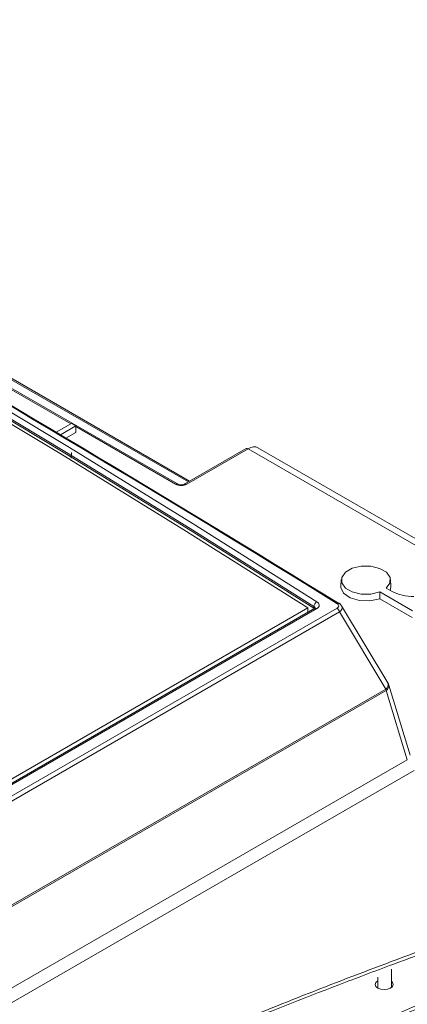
# Model space of a CAD drawing. Header units: millimetres. Extents: x 0 to 1260, y 0 to 891.
# Tile 87 of 93: x 1094 to 1113, y 781 to 830. Entities that reach past the tile are written whole.
import ezdxf

# ---------------------------------------------------------------- set-up
doc = ezdxf.new("R2010")
doc.units = ezdxf.units.MM
doc.header["$LTSCALE"] = 3

msp = doc.modelspace()

# ---------------------------------------------------------------- linework, layer by layer
at = {"color": 8, "linetype": 'Continuous', "lineweight": 15}
for p, q in [((1102.435, 807.062), (1072.699, 824.228)), ((1096.548, 809.972), (1093.451, 811.759)), ((1101.787, 806.947), (1096.796, 809.829))]:
    msp.add_line(p, q, dxfattribs=at)
at = {"color": 7, "linetype": 'Continuous', "lineweight": 15}
for p, q in [((1102.493, 807.096), (1072.799, 824.238)), ((1101.887, 806.957), (1093.551, 811.769)), ((1096.583, 809.992), (1095.817, 809.55)), ((1096.026, 809.425), (1096.796, 809.869)), ((1096.796, 809.869), (1096.583, 809.992)), ((1096.796, 809.869), (1096.796, 809.543)), ((1096.304, 809.259), (1096.796, 809.543)), ((1105.322, 808.729), (1102.252, 806.957)), ((1105.422, 808.719), (1102.352, 806.947)), ((1129.331, 794.917), (1105.422, 808.719)), ((1129.84, 794.961), (1105.913, 808.774)), ((1096.575, 808.532), (1096.562, 808.25)), ((1110.08, 802.17), (1110.059, 801.843)), ((1112.562, 801.843), (1112.541, 802.17)), ((1112.006, 801.557), (1112.004, 801.214)), ((1112.006, 801.557), (1113.645, 800.611)), ((1112.6, 801.584), (1112.327, 801.742)), ((1108.711, 800.74), (1108.711, 800.821)), ((1112.408, 796.996), (1110.099, 800.855)), ((1112.004, 801.214), (1113.63, 800.275)), ((1017.369, 748.191), (1108.41, 800.748)), ((1017.535, 747.432), (1109.869, 800.736)), ((1108.753, 800.732), (1017.57, 748.093)), ((1109.995, 800.553), (1017.661, 747.25)), ((1108.861, 800.717), (1017.678, 748.079)), ((1108.41, 800.534), (1108.41, 800.748)), ((1112.314, 796.679), (1109.995, 800.553)), ((1113.531, 793.371), (1112.458, 796.885)), ((1014.957, 740.477), (1112.314, 796.679)), ((1112.328, 796.609), (1014.971, 740.406)), ((1113.385, 793.147), (1112.328, 796.609)), ((1015.047, 736.378), (1113.385, 793.147)), ((1113.733, 792.609), (1015.395, 735.84)), ((1112.588, 781.738), (1112.588, 782.657)), ((1111.902, 782.261), (1111.902, 781.716))]:
    msp.add_line(p, q, dxfattribs=at)
at = {"color": 7, "linetype": 'Continuous', "lineweight": 15, "flags": 128}
for points in [[(1059.31, 829.666), (1065.5, 826.427), (1071.693, 823.09), (1077.889, 819.657), (1084.085, 816.128), (1090.282, 812.503), (1096.477, 808.783), (1102.671, 804.969), (1108.86, 801.062)], [(1108.41, 800.748), (1102.209, 804.663), (1096.005, 808.484), (1089.798, 812.211), (1083.59, 815.842), (1077.383, 819.378), (1071.176, 822.817), (1064.972, 826.159), (1058.771, 829.404)], [(1108.711, 800.821), (1102.523, 804.728), (1096.332, 808.54), (1090.139, 812.259), (1083.944, 815.883), (1077.749, 819.411), (1071.556, 822.843), (1065.365, 826.179), (1059.177, 829.417)], [(1059.177, 829.336), (1065.365, 826.098), (1071.556, 822.762), (1077.749, 819.329), (1083.944, 815.801), (1090.139, 812.177), (1096.332, 808.459), (1102.523, 804.646), (1108.711, 800.74)], [(1112.327, 801.742), (1112.516, 801.998), (1112.52, 802.276), (1112.339, 802.534), (1112, 802.732), (1111.555, 802.84), (1111.073, 802.841), (1110.627, 802.735), (1110.286, 802.538), (1110.102, 802.28), (1110.103, 802.002), (1110.29, 801.745), (1110.633, 801.55), (1111.08, 801.445), (1111.563, 801.447), (1112.006, 801.557)], [(1110.059, 801.843), (1110.06, 801.777), (1110.197, 801.486), (1110.528, 801.252), (1110.995, 801.117), (1111.517, 801.104), (1112.004, 801.214)], [(1112.52, 801.63), (1112.546, 801.697), (1112.562, 801.843)], [(1111.911, 781.711), (1111.813, 781.795), (1111.779, 781.895), (1111.813, 781.994), (1111.902, 782.073)], [(1112.588, 782.051), (1112.645, 781.994), (1112.679, 781.895), (1112.645, 781.795), (1112.547, 781.711), (1112.401, 781.655), (1112.229, 781.635), (1112.057, 781.655), (1111.911, 781.711)]]:
    msp.add_lwpolyline(points, dxfattribs=at)
at = {"color": 8, "linetype": 'Continuous', "lineweight": 15, "flags": 128}
for points in [[(1108.711, 800.74), (1108.707, 800.708), (1108.707, 800.705)], [(1108.711, 800.74), (1108.736, 800.723), (1108.736, 800.722)]]:
    msp.add_lwpolyline(points, dxfattribs=at)
at = {"color": 7, "linetype": 'Continuous', "lineweight": 15}
for centre, radius, start, end in [((1105.364, 808.639), 0.0991, 53.8916, 114.7979), ((1113.637, 803.539), 2.213, 242.0429, 272.0614), ((1109.032, 800.789), 0.323, 122.224, 174.1976), ((1109.919, 800.909), 0.0916, 62.3519, 128.8818), ((1109.687, 800.475), 0.318, 14.1896, 55.0376), ((1111.979, 796.739), 0.5, 16.9822, 30.9007), ((1111.682, 796.517), 0.653, 8.0799, 14.3986)]:
    msp.add_arc(centre, radius, start, end, dxfattribs=at)
at = {"color": 8, "linetype": 'Continuous', "lineweight": 15}
for centre, radius, start, end in [((1101.846, 806.867), 0.0996, 66.1612, 126.0215), ((1102.294, 806.867), 0.0996, 53.9702, 113.9297), ((1108.795, 800.641), 0.1, 49.5318, 115.0745), ((1112.137, 796.905), 0.286, 308.1096, 18.5038), ((1112.178, 796.848), 0.282, 302.0751, 7.5002)]:
    msp.add_arc(centre, radius, start, end, dxfattribs=at)
at = {"color": 7, "linetype": 'Continuous', "lineweight": 15}
for centre, major_axis, ratio, start_param, end_param in [((1244.718, 372.653), (-458.098, 491.166), 0.361304, 5.360049, 5.469146), ((1244.851, 372.783), (-457.991, 490.997), 0.361237, 5.360044, 5.469141), ((1105.392, 807.92), (0.53, 0.848), 0.552712, 0.01927, 0.804587), ((1102.07, 807.111), (0.4, 0), 0.578871, 3.92836, 5.496418)]:
    msp.add_ellipse(centre, major_axis=major_axis, ratio=ratio, start_param=start_param, end_param=end_param, dxfattribs=at)
for points, knots in [([(1102.252, 806.957), (1102.239, 806.95), (1102.211, 806.936), (1102.144, 806.92), (1102.066, 806.914), (1101.988, 806.921), (1101.924, 806.938), (1101.899, 806.951), (1101.887, 806.957)], [0, 0, 0, 0, 0.162124, 0.326489, 0.505577, 0.692802, 0.859588, 1, 1, 1, 1]), ([(1108.861, 800.717), (1108.88, 800.73), (1108.929, 800.763), (1108.975, 800.83), (1108.983, 800.913), (1108.947, 800.995), (1108.889, 801.039), (1108.86, 801.062)], [0, 0, 0, 0, 0.140214, 0.354845, 0.569788, 0.78489, 1, 1, 1, 1]), ([(1109.869, 800.736), (1109.89, 800.75), (1109.931, 800.779), (1109.956, 800.834), (1109.95, 800.891), (1109.916, 800.941), (1109.879, 800.968), (1109.861, 800.98)], [0, 0, 0, 0, 0.212171, 0.42492, 0.626691, 0.826492, 1, 1, 1, 1]), ([(1110.094, 800.854), (1110.084, 800.871), (1110.054, 800.924), (1110.005, 800.969), (1109.961, 800.989), (1109.958, 800.991)], [0, 0, 0, 0, 0.292737, 0.941688, 1, 1, 1, 1]), ([(1108.775, 800.747), (1108.775, 800.748), (1108.776, 800.752), (1108.772, 800.743), (1108.755, 800.734), (1108.751, 800.732)], [0, 0, 0, 0, 0.129826, 0.79029, 1, 1, 1, 1]), ([(973.943, 707.328), (977.353, 708.212), (984.181, 709.983), (994.298, 712.798), (1004.205, 715.846), (1013.76, 719.224), (1022.385, 722.795), (1029.91, 726.631), (1036.362, 730.634), (1042.253, 734.919), (1048.034, 739.8), (1053.747, 745.234), (1059.717, 751.099), (1065.841, 756.905), (1072.443, 762.517), (1079.595, 767.598), (1087.351, 772.05), (1095.376, 775.998), (1103.82, 779.65), (1112.712, 783.129), (1121.962, 786.491), (1128.326, 788.69), (1131.508, 789.79)], [0, 0, 0, 0, 0.051658, 0.103451, 0.155176, 0.206737, 0.2582, 0.301639, 0.345242, 0.388927, 0.432477, 0.486699, 0.541062, 0.59534, 0.64939, 0.703348, 0.751777, 0.800326, 0.848961, 0.897507, 0.948751, 1, 1, 1, 1]), ([(1131.609, 789.559), (1128.426, 788.477), (1122.059, 786.314), (1114.856, 783.731), (1107.233, 780.851), (1099.277, 777.642), (1090.877, 773.726), (1084.558, 770.344), (1079.28, 767.211), (1073.746, 763.363), (1068.101, 758.777), (1061.979, 753.206), (1055.359, 746.678), (1048.493, 740.08), (1041.825, 734.403), (1035.257, 729.634), (1027.705, 725.274), (1018.793, 721.105), (1008.673, 717.22), (997.441, 713.572), (985.856, 710.226), (977.968, 708.134), (974.023, 707.088)], [0, 0, 0, 0, 0.051216, 0.102447, 0.117423, 0.177348, 0.236657, 0.266552, 0.296442, 0.341252, 0.386149, 0.431032, 0.499132, 0.567219, 0.615226, 0.663196, 0.712798, 0.762427, 0.821385, 0.88038, 0.940184, 1, 1, 1, 1]), ([(974.284, 705.612), (977.729, 706.386), (984.621, 707.937), (994.711, 710.382), (1004.499, 713.017), (1013.534, 715.806), (1021.881, 718.842), (1029.545, 722.145), (1036.685, 725.946), (1042.556, 729.859), (1047.393, 733.631), (1052.792, 738.294), (1059.058, 744.311), (1066.407, 751.596), (1072.914, 757.532), (1078.672, 762.055), (1083.32, 765.308), (1088.328, 768.407), (1094.712, 771.978), (1102.611, 775.915), (1112.105, 780.146), (1121.904, 784.187), (1128.578, 786.791), (1131.917, 788.094)], [0, 0, 0, 0, 0.05109, 0.1022, 0.151087, 0.200104, 0.243454, 0.28707, 0.331827, 0.377103, 0.410479, 0.443864, 0.510992, 0.578065, 0.64519, 0.678554, 0.712014, 0.745785, 0.77965, 0.83443, 0.889394, 0.944676, 1, 1, 1, 1])]:
    msp.add_open_spline(points, degree=3, knots=knots, dxfattribs=at)
at = {"color": 8, "linetype": 'Continuous', "lineweight": 15}
for points, knots in [([(1108.711, 800.821), (1108.726, 800.809), (1108.755, 800.786), (1108.764, 800.757), (1108.768, 800.743)], [0, 0, 0, 0, 0.509873, 1, 1, 1, 1]), ([(1110.094, 800.852), (1110.101, 800.843), (1110.128, 800.809), (1110.128, 800.735), (1110.091, 800.639), (1110.027, 800.582), (1109.995, 800.553)], [0, 0, 0, 0, 0.103354, 0.394004, 0.699999, 1, 1, 1, 1]), ([(1130.086, 787.112), (1127.126, 785.974), (1120.558, 783.448), (1110.572, 779.34), (1100.274, 774.692), (1090.672, 769.733), (1081.94, 764.405), (1073.936, 758.343), (1066.485, 751.557), (1059.96, 745.086), (1054.142, 739.46), (1048.896, 734.733), (1043.242, 730.225), (1036.99, 726.052), (1029.998, 722.258), (1022.25, 718.874), (1013.718, 715.747), (1004.573, 712.9), (994.79, 710.235), (984.694, 707.746), (977.803, 706.162), (974.357, 705.37)], [0, 0, 0, 0, 0.049557, 0.109958, 0.170797, 0.231611, 0.289309, 0.347539, 0.41529, 0.483087, 0.52826, 0.573432, 0.618544, 0.662472, 0.706385, 0.751997, 0.79763, 0.847064, 0.896661, 0.948314, 1, 1, 1, 1])]:
    msp.add_open_spline(points, degree=3, knots=knots, dxfattribs=at)

doc.saveas('drawing.dxf')
